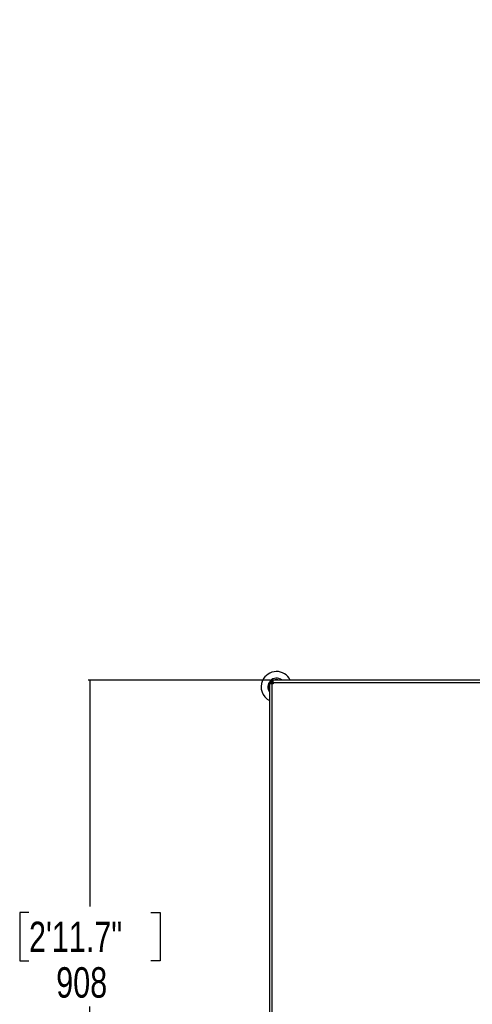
# Model space of a CAD drawing. Header units: millimetres. Extents: x 36407 to 443956, y 20230 to 409263.
# Tile 33 of 79: x 47519 to 84651, y 239024 to 319892. Entities that reach past the tile are written whole.
import ezdxf

# ---------------------------------------------------------------- set-up
doc = ezdxf.new("R2010")
doc.units = ezdxf.units.MM
doc.header["$LTSCALE"] = 50
doc.layers.add('COMPONENT_GEOMETRY', color=7, linetype='Continuous')
doc.styles.add('SLDTEXTSTYLE0', font='TXT', dxfattribs={"width": 0.75})
doc.dimstyles.new('SLDDIMSTYLE0', dxfattribs={"dimtxt": 2500, "dimasz": 165.1, "dimexe": 0, "dimexo": 0.0625, "dimgap": 625, "dimtad": 0, "dimtih": 1, "dimtoh": 1, "dimdec": 0, "dimrnd": 1e-09, "dimzin": 12, "dimdsep": 46, "dimtxsty": 'SLDTEXTSTYLE0', "dimsah": 1, "dimcen": 0.09, "dimadec": 0, "dimazin": 3, "dimtfac": 1, "dimtdec": 0, "dimtofl": 0, "dimtmove": 0, "dimatfit": 3, "dimfxl": 1, "dimfrac": 2, "dimtolj": 1, "dimtzin": 12, "dimarcsym": 0})
doc.dimstyles.new('SLDDIMSTYLE1', dxfattribs={"dimtxt": 2500, "dimasz": 165.1, "dimexe": 0, "dimexo": 0.0625, "dimgap": 625, "dimtad": 0, "dimtih": 1, "dimtoh": 1, "dimdec": 1, "dimrnd": 1e-09, "dimzin": 12, "dimdsep": 46, "dimtxsty": 'SLDTEXTSTYLE0', "dimsah": 1, "dimcen": 0.09, "dimadec": 0, "dimazin": 3, "dimtfac": 1, "dimtdec": 1, "dimtofl": 0, "dimtmove": 0, "dimatfit": 3, "dimfxl": 1, "dimfrac": 2, "dimtolj": 1, "dimtzin": 12, "dimarcsym": 0})

# ---------------------------------------------------------------- blocks, each defined once
blk = doc.blocks.new('_D_2')
at = {"layer": 'COMPONENT_GEOMETRY', "color": 7}
for p, q in [((240160, 319828), (240160, 200580)), ((68025, 220334), (68025, 200580)), ((149091, 204340), (148329, 204340)), ((148329, 204340), (148329, 200371)), ((159094, 204340), (159856, 204340)), ((159856, 204340), (159856, 200371)), ((68025, 200739), (147060, 200739)), ((240160, 200739), (161125, 200739)), ((148329, 200371), (149091, 200371)), ((159856, 200371), (159094, 200371))]:
    blk.add_line(p, q, dxfattribs=at)
for points in [[(68025, 200739), (68190, 200714), (68190, 200765)], [(240160, 200739), (239995, 200765), (239995, 200714)]]:
    blk.add_solid(points, dxfattribs=at)
at = {"layer": 'COMPONENT_GEOMETRY', "color": 7, "char_height": 2500, "attachment_point": 1, "style": 'SLDTEXTSTYLE0'}
for s, insert in [('11\'3.5"', (149091, 203594)), ('3443', (150398, 199853))]:
    blk.add_mtext(s, dxfattribs=dict(at, insert=insert))
blk = doc.blocks.new('_D_3')
at = {"layer": 'COMPONENT_GEOMETRY', "color": 7}
for p, q in [((68102, 265657), (53124, 265657)), ((53283, 265657), (53283, 247065)), ((48281, 246557), (47519, 246557)), ((47519, 246557), (47519, 242589)), ((58284, 246557), (59046, 246557)), ((59046, 246557), (59046, 242589)), ((47519, 242589), (48281, 242589)), ((59046, 242589), (58284, 242589)), ((53283, 220257), (53283, 238848)), ((68102, 220257), (53124, 220257))]:
    blk.add_line(p, q, dxfattribs=at)
for points in [[(53283, 265657), (53257, 265492), (53308, 265492)], [(53283, 220257), (53308, 220422), (53257, 220422)]]:
    blk.add_solid(points, dxfattribs=at)
at = {"layer": 'COMPONENT_GEOMETRY', "color": 7, "char_height": 2500, "attachment_point": 1, "style": 'SLDTEXTSTYLE0'}
for s, insert in [('2\'11.7"', (48281, 245811)), ('908', (50512, 242071))]:
    blk.add_mtext(s, dxfattribs=dict(at, insert=insert))

msp = doc.modelspace()

# ---------------------------------------------------------------- linework, layer by layer
at = {"color": 7, "linetype": 'Continuous', "lineweight": 25}
for p, q in [((68024.72, 265515.92), (68124.72, 265515.92)), ((68024.72, 265515.92), (68024.72, 265385.92)), ((68024.72, 265385.92), (68124.72, 265385.92)), ((68024.72, 265385.92), (68024.72, 220527.34)), ((68124.72, 265515.92), (68124.72, 265385.92)), ((68165.43, 265556.63), (68165.43, 265656.63)), ((68165.43, 265656.63), (68295.43, 265656.63)), ((68165.43, 265556.63), (68295.43, 265556.63)), ((68224.72, 220556.63), (68224.72, 265356.63)), ((68324.72, 265356.63), (68224.72, 265356.63)), ((68295.43, 265656.63), (68295.43, 265556.63)), ((95186.06, 265656.63), (68295.43, 265656.63)), ((68324.72, 265456.63), (68324.72, 265356.63))]:
    msp.add_line(p, q, dxfattribs=at)
at = {"color": 8, "linetype": 'Continuous', "lineweight": 25}
msp.add_line((68324.72, 265456.63), (95186.15, 265456.63), dxfattribs=at)
at = {"color": 7, "linetype": 'Continuous', "lineweight": 25, "flags": 128}
for points in [[(68124.72, 265471.27), (68160.69, 265511.53), (68210.08, 265556.63)], [(68324.72, 265414.22), (68310.16, 265401.72), (68267.13, 265356.63)]]:
    msp.add_lwpolyline(points, dxfattribs=at)
at = {"color": 7, "linetype": 'Continuous', "lineweight": 25}
for radius, start, end in [(1260.47, 26.4512094, 155.6216925), (1260.48, 155.6216925, 243.5487906), (708.82, 52.3828652, 217.6171348), (595.31, 160.5849829, 199.4150171), (491.33, 123.5397973, 146.5175693), (595.31, 70.5849829, 109.4150171)]:
    msp.add_arc((68586.18, 265095.17), radius, start, end, dxfattribs=at)
at = {"color": 8, "linetype": 'Continuous', "lineweight": 25}
msp.add_arc((68586.18, 265095.17), 475.46, 124.1388123, 145.5973606, dxfattribs=at)
at = {"color": 7, "linetype": 'Continuous', "lineweight": 25}
for points, knots in [([(68024.72, 265385.92), (68027.46, 265384.84), (68031.67, 265383.19), (68056.73, 265376.68), (68082.28, 265371.27), (68113.92, 265365.87), (68160.27, 265359.35), (68199.27, 265357.7), (68224.72, 265356.63)], [0, 0, 0, 0, 0.24116724, 0.36951144, 0.49999512, 0.63048598, 0.75883286, 1, 1, 1, 1]), ([(68124.72, 265385.92), (68125.06, 265385.64), (68125.76, 265385.06), (68133.42, 265380.18), (68152.04, 265371.27), (68180.42, 265362.37), (68205.7, 265357.49), (68218.51, 265356.91), (68224.72, 265356.63)], [0, 0, 0, 0, 0.11665611, 0.24036408, 0.49999609, 0.75963087, 0.88333518, 1, 1, 1, 1]), ([(68268.94, 265356.63), (68269.09, 265356.96), (68286.5, 265395.44), (68302.95, 265431.72), (68319.27, 265467.69)], [0, 0, 0, 0, 0.00853689, 1, 1, 1, 1]), ([(68324.72, 265456.63), (68323.64, 265482.08), (68322, 265521.08), (68315.48, 265567.43), (68310.08, 265599.07), (68304.67, 265624.62), (68298.15, 265649.68), (68296.51, 265653.88), (68295.43, 265656.63)], [0, 0, 0, 0, 0.24116699, 0.36951389, 0.50000477, 0.63048847, 0.7588327, 1, 1, 1, 1]), ([(68324.72, 265456.63), (68324.44, 265462.84), (68323.86, 265475.65), (68318.98, 265500.93), (68310.08, 265529.31), (68301.17, 265547.93), (68296.29, 265555.59), (68295.71, 265556.29), (68295.43, 265556.63)], [0, 0, 0, 0, 0.11666447, 0.24036914, 0.50000376, 0.75963584, 0.88334384, 1, 1, 1, 1])]:
    msp.add_open_spline(points, degree=3, knots=knots, dxfattribs=at)

# ---------------------------------------------------------------- dimensions: what is measured, and where the dimension line sits
at = {"layer": 'COMPONENT_GEOMETRY', "color": 7}
dim = msp.add_linear_dim(base=(68024.72, 200739.15), p1=(240160.49, 319891.58), p2=(68024.72, 220397.34), dimstyle='SLDDIMSTYLE0', dxfattribs=at)
dim.commit()
dim.dimension.update_dxf_attribs({"geometry": '_D_2', "text_midpoint": (154092.6, 200739.15), "dimtype": 160})
dim = msp.add_linear_dim(base=(53282.55, 220256.63), p1=(68165.43, 265656.63), p2=(68165.43, 220256.63), angle=90, dimstyle='SLDDIMSTYLE1', dxfattribs=at)
dim.commit()
dim.dimension.update_dxf_attribs({"geometry": '_D_3', "text_midpoint": (53282.55, 242956.63), "dimtype": 160})

doc.saveas('drawing.dxf')
